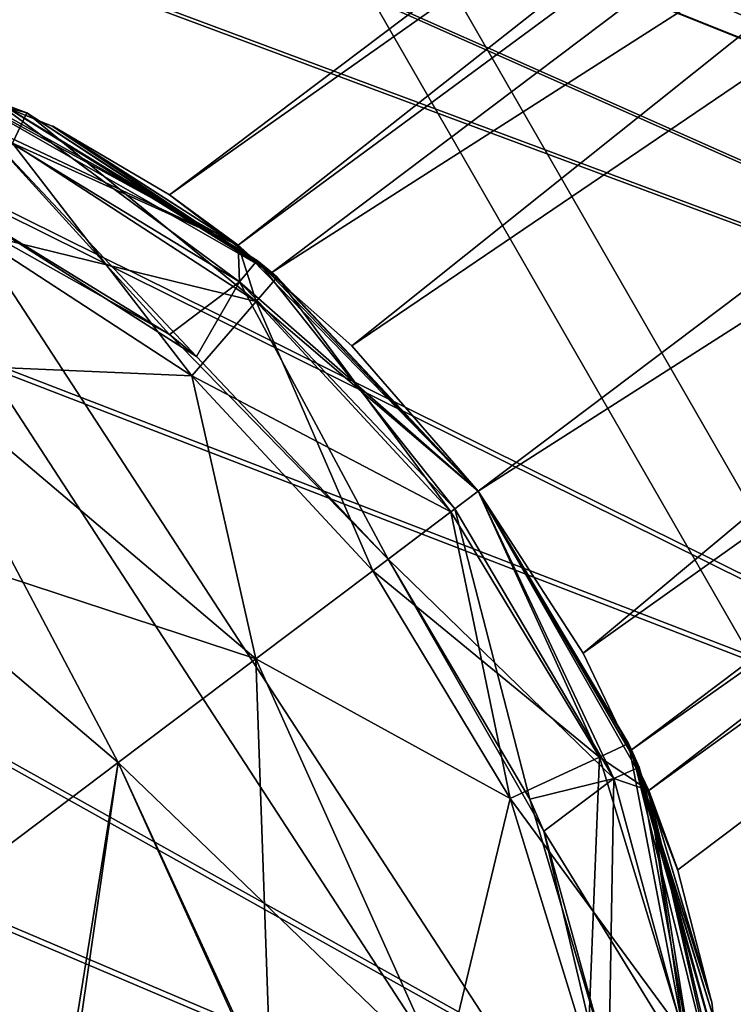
# Model space of a CAD drawing. Header units: metres. Extents: x -904 to 0, y -908 to 0.
# Tile 101 of 142: x -156 to -144, y -171 to -154. Entities that reach past the tile are written whole.
import ezdxf

# ---------------------------------------------------------------- set-up
doc = ezdxf.new("R2010")
doc.units = ezdxf.units.M

msp = doc.modelspace()

# ---------------------------------------------------------------- linework, layer by layer
at = {"layer": 'None012311'}
for points in [[(-264.332214, -57.531643, 123.974747), (-243.170029, -56.729248, 123.995758), (-63.008152, -302.295593, 117.565376)], [(-63.008152, -302.295593, 117.565376), (-243.170029, -56.729248, 123.995758), (-222.050903, -58.298695, 123.954659)], [(-297.830109, -60.486073, 123.897385), (-264.332214, -57.531643, 123.974747), (-63.008152, -302.295593, 117.565376)], [(-222.050903, -58.298695, 123.954659), (-201.240021, -62.22023, 123.851974), (-63.008152, -302.295593, 117.565376)], [(-242.291733, -59.376686, 126.92746), (-262.718689, -60.035652, 126.910202), (-65.261642, -300.990356, 120.600586)], [(-65.261642, -300.990356, 120.600586), (-221.537735, -60.995937, 126.885056), (-242.291733, -59.376686, 126.92746)], [(-262.718689, -60.035652, 126.910202), (-296.668427, -62.81105, 126.837532), (-65.261642, -300.990356, 120.600586)], [(-63.008152, -302.295593, 117.565376), (-331.364288, -63.040817, 123.830482), (-297.830109, -60.486073, 123.897385)], [(-201.261032, -64.869583, 126.783623), (-221.537735, -60.995937, 126.885056), (-65.261642, -300.990356, 120.600586)], [(-201.240021, -62.22023, 123.851974), (-180.998627, -68.444519, 123.68898), (-63.008152, -302.295593, 117.565376)], [(-65.261642, -300.990356, 120.600586), (-296.668427, -62.81105, 126.837532), (-330.762848, -65.236298, 126.774025)], [(-398.51358, -66.948952, 123.728142), (-331.364288, -63.040817, 123.830482), (-63.008152, -302.295593, 117.565376)], [(-181.641327, -70.920166, 126.625183), (-201.261032, -64.869583, 126.783623), (-65.261642, -300.990356, 120.600586)], [(-399.362701, -68.982285, 126.675926), (-65.261642, -300.990356, 120.600586), (-330.762848, -65.236298, 126.774025)], [(-465.701691, -69.252586, 123.667824), (-398.51358, -66.948952, 123.728142), (-69.298546, -367.238312, 115.864792)], [(-398.51358, -66.948952, 123.728142), (-66.409767, -334.739563, 116.715805), (-69.298546, -367.238312, 115.864792)], [(-66.409767, -334.739563, 116.715805), (-398.51358, -66.948952, 123.728142), (-63.008152, -302.295593, 117.565376)], [(-63.008152, -302.295593, 117.565376), (-180.998627, -68.444519, 123.68898), (-161.580826, -76.893288, 123.467743)], [(-71.333969, -367.13382, 118.868553), (-399.362701, -68.982285, 126.675926), (-465.757965, -71.129059, 126.619713)], [(-71.333969, -367.13382, 118.868553), (-68.556686, -334.277802, 119.72892), (-399.362701, -68.982285, 126.675926)], [(-68.556686, -334.277802, 119.72892), (-65.261642, -300.990356, 120.600586), (-399.362701, -68.982285, 126.675926)], [(-452.00235, -701.143799, 107.12117), (-465.701691, -69.252586, 123.667824), (-71.672775, -399.771973, 115.012871)], [(-465.701691, -69.252586, 123.667824), (-69.298546, -367.238312, 115.864792), (-71.672775, -399.771973, 115.012871)], [(-65.261642, -300.990356, 120.600586), (-171.608429, -74.965912, 126.519241), (-181.641327, -70.920166, 126.625183)], [(-73.59713, -399.498657, 118.021057), (-465.757965, -71.129059, 126.619713), (-452.00235, -703.006531, 110.073418)], [(-73.59713, -399.498657, 118.021057), (-71.333969, -367.13382, 118.868553), (-465.757965, -71.129059, 126.619713)], [(-162.537094, -79.228813, 126.407616), (-171.608429, -74.965912, 126.519241), (-65.261642, -300.990356, 120.600586)], [(-161.580826, -76.893288, 123.467743), (-143.23024, -87.460297, 123.19104), (-63.008152, -302.295593, 117.565376)], [(-153.423279, -84.138039, 126.27906), (-162.537094, -79.228813, 126.407616), (-65.261642, -300.990356, 120.600586)], [(-65.261642, -300.990356, 120.600586), (-144.563904, -89.568611, 126.136856), (-153.423279, -84.138039, 126.27906)], [(-136.558075, -95.093575, 125.99218), (-144.563904, -89.568611, 126.136856), (-65.261642, -300.990356, 120.600586)]]:
    msp.add_3dface(points, dxfattribs=at)
at = {"layer": 'None012314'}
for points in [[(-98.515457, -115.3535, 1958.627197), (-153.790512, -157.00679, 1958.627197), (-152.569992, -157.898438, 1963.055176)], [(-153.790512, -157.00679, 1958.627197), (-98.515457, -115.3535, 1958.627197), (-97.193443, -117.107849, 1953.323853)], [(-98.515457, -115.3535, 1358.627197), (-153.790512, -157.00679, 1358.627197), (-152.569992, -157.898438, 1363.055176)], [(-153.790512, -157.00679, 1358.627197), (-98.515457, -115.3535, 1358.627197), (-97.193443, -117.107849, 1353.323853)], [(-97.193443, -117.107849, 1963.930542), (-98.515457, -115.3535, 1958.627197), (-152.569992, -157.898438, 1963.055176)], [(-97.193443, -117.107849, 1363.930542), (-98.515457, -115.3535, 1358.627197), (-152.569992, -157.898438, 1363.055176)], [(-151.971924, -158.385361, 1953.325195), (-153.790512, -157.00679, 1958.627197), (-97.193443, -117.107849, 1953.323853)], [(-151.971924, -158.385361, 1353.325195), (-153.790512, -157.00679, 1358.627197), (-97.193443, -117.107849, 1353.323853)], [(-97.193443, -117.107849, 1963.930542), (-152.569992, -157.898438, 1963.055176), (-150.5513, -159.689209, 1965.307983)], [(-97.193443, -117.107849, 1363.930542), (-152.569992, -157.898438, 1363.055176), (-150.5513, -159.689209, 1365.307983)], [(-151.971924, -158.385361, 1953.325195), (-97.193443, -117.107849, 1953.323853), (-94.001808, -121.343231, 1951.127197)], [(-151.971924, -158.385361, 1353.325195), (-97.193443, -117.107849, 1353.323853), (-94.001808, -121.343231, 1351.127197)], [(-94.001808, -121.343231, 1966.127197), (-97.193443, -117.107849, 1963.930542), (-150.5513, -159.689209, 1965.307983)], [(-94.001808, -121.343231, 1366.127197), (-97.193443, -117.107849, 1363.930542), (-150.5513, -159.689209, 1365.307983)], [(-148.308762, -162.267014, 1951.127197), (-151.971924, -158.385361, 1953.325195), (-94.001808, -121.343231, 1951.127197)], [(-148.308762, -162.267014, 1351.127197), (-151.971924, -158.385361, 1353.325195), (-94.001808, -121.343231, 1351.127197)], [(-94.001808, -121.343231, 1966.127197), (-150.5513, -159.689209, 1965.307983), (-148.309769, -162.265686, 1966.127197)], [(-94.001808, -121.343231, 1366.127197), (-150.5513, -159.689209, 1365.307983), (-148.309769, -162.265686, 1366.127197)], [(-146.445526, -165.139389, 1965.304443), (-94.001808, -121.343231, 1966.127197), (-148.309769, -162.265686, 1966.127197)], [(-146.445526, -165.139389, 1365.304443), (-94.001808, -121.343231, 1366.127197), (-148.309769, -162.265686, 1366.127197)], [(-148.308762, -162.267014, 1951.127197), (-94.001808, -121.343231, 1951.127197), (-90.810173, -125.578621, 1953.323853)], [(-148.308762, -162.267014, 1351.127197), (-94.001808, -121.343231, 1351.127197), (-90.810173, -125.578621, 1353.323853)], [(-90.810173, -125.578621, 1963.930542), (-94.001808, -121.343231, 1966.127197), (-146.445526, -165.139389, 1965.304443)], [(-90.810173, -125.578621, 1363.930542), (-94.001808, -121.343231, 1366.127197), (-146.445526, -165.139389, 1365.304443)], [(-145.587128, -166.858154, 1953.325195), (-148.308762, -162.267014, 1951.127197), (-90.810173, -125.578621, 1953.323853)], [(-145.587128, -166.858154, 1353.325195), (-148.308762, -162.267014, 1351.127197), (-90.810173, -125.578621, 1353.323853)], [(-145.279541, -167.577972, 1963.039795), (-90.810173, -125.578621, 1963.930542), (-146.445526, -165.139389, 1965.304443)], [(-145.279541, -167.577972, 1363.039795), (-90.810173, -125.578621, 1363.930542), (-146.445526, -165.139389, 1365.304443)], [(-145.587128, -166.858154, 1953.325195), (-90.810173, -125.578621, 1953.323853), (-89.488159, -127.33297, 1958.627197)], [(-145.587128, -166.858154, 1353.325195), (-90.810173, -125.578621, 1353.323853), (-89.488159, -127.33297, 1358.627197)], [(-89.488159, -127.33297, 1958.627197), (-90.810173, -125.578621, 1963.930542), (-145.279541, -167.577972, 1963.039795)], [(-89.488159, -127.33297, 1358.627197), (-90.810173, -125.578621, 1363.930542), (-145.279541, -167.577972, 1363.039795)], [(-144.763199, -168.986267, 1958.627197), (-145.587128, -166.858154, 1953.325195), (-89.488159, -127.33297, 1958.627197)], [(-144.763199, -168.986267, 1358.627197), (-145.587128, -166.858154, 1353.325195), (-89.488159, -127.33297, 1358.627197)], [(-144.763199, -168.986267, 1958.627197), (-89.488159, -127.33297, 1958.627197), (-145.279541, -167.577972, 1963.039795)], [(-144.763199, -168.986267, 1358.627197), (-89.488159, -127.33297, 1358.627197), (-145.279541, -167.577972, 1363.039795)], [(-156.321747, -155.553619, 1336.627197), (-156.575333, -156.089493, 1333.565796), (-161.864639, -154.093933, 1336.627197)], [(-156.321747, -155.553619, 1336.627197), (-161.864639, -154.093933, 1336.627197), (-158.071854, -154.895218, 1358.627197)], [(-152.569992, -157.898438, 1963.055176), (-158.071854, -154.895218, 1958.627197), (-158.058243, -154.843445, 1980.627197)], [(-152.569992, -157.898438, 1363.055176), (-158.071854, -154.895218, 1358.627197), (-158.058243, -154.843445, 1380.627197)], [(-152.569992, -157.898438, 1963.055176), (-155.870773, -155.787064, 1958.627197), (-158.071854, -154.895218, 1958.627197)], [(-152.569992, -157.898438, 1363.055176), (-155.870773, -155.787064, 1358.627197), (-158.071854, -154.895218, 1358.627197)], [(-157.043091, -155.230957, 1936.627197), (-158.071854, -154.895218, 1958.627197), (-151.971924, -158.385361, 1953.325195)], [(-151.971924, -158.385361, 1953.325195), (-158.071854, -154.895218, 1958.627197), (-155.870773, -155.787064, 1958.627197)], [(-156.321747, -155.553619, 1336.627197), (-158.071854, -154.895218, 1358.627197), (-151.971924, -158.385361, 1353.325195)], [(-151.971924, -158.385361, 1353.325195), (-158.071854, -154.895218, 1358.627197), (-155.870773, -155.787064, 1358.627197)], [(-152.569992, -157.898438, 1963.055176), (-158.058243, -154.843445, 1980.627197), (-152.570053, -157.898361, 1980.627197)], [(-152.569992, -157.898438, 1363.055176), (-158.058243, -154.843445, 1380.627197), (-152.570053, -157.898361, 1380.627197)], [(-152.570053, -157.898361, 1980.627197), (-158.058243, -154.843445, 1980.627197), (-156.575333, -156.089493, 1983.688721)], [(-152.570053, -157.898361, 1380.627197), (-158.058243, -154.843445, 1380.627197), (-157.234665, -155.703217, 1383.455811)], [(-152.54483, -158.54808, 1933.798706), (-157.234665, -155.703217, 1933.798706), (-157.043091, -155.230957, 1936.627197)], [(-152.230652, -158.170471, 1936.627197), (-152.54483, -158.54808, 1933.798706), (-157.043091, -155.230957, 1936.627197)], [(-152.230652, -158.170471, 1936.627197), (-157.043091, -155.230957, 1936.627197), (-151.971924, -158.385361, 1953.325195)], [(-152.250381, -158.896774, 1333.565796), (-156.575333, -156.089493, 1333.565796), (-156.321747, -155.553619, 1336.627197)], [(-151.874664, -158.46785, 1336.627197), (-152.250381, -158.896774, 1333.565796), (-156.321747, -155.553619, 1336.627197)], [(-151.874664, -158.46785, 1336.627197), (-156.321747, -155.553619, 1336.627197), (-151.971924, -158.385361, 1353.325195)], [(-157.234665, -155.703217, 1383.455811), (-158.630539, -156.761826, 1385.918701), (-153.789536, -159.483643, 1385.918701)], [(-153.306458, -159.876114, 1931.335693), (-157.476624, -157.222977, 1931.335693), (-157.234665, -155.703217, 1933.798706)], [(-152.54483, -158.54808, 1933.798706), (-153.306458, -159.876114, 1931.335693), (-157.234665, -155.703217, 1933.798706)], [(-152.570053, -157.898361, 1380.627197), (-157.234665, -155.703217, 1383.455811), (-152.54483, -158.54808, 1383.455811)], [(-152.54483, -158.54808, 1383.455811), (-157.234665, -155.703217, 1383.455811), (-153.789536, -159.483643, 1385.918701)], [(-155.862198, -155.791306, 1958.627197), (-155.870773, -155.787064, 1958.627197), (-152.569992, -157.898438, 1963.055176)], [(-155.862198, -155.791306, 1358.627197), (-155.870773, -155.787064, 1358.627197), (-152.569992, -157.898438, 1363.055176)], [(-155.870773, -155.787064, 1958.627197), (-155.862198, -155.791306, 1958.627197), (-151.971924, -158.385361, 1953.325195)], [(-155.870773, -155.787064, 1358.627197), (-155.862198, -155.791306, 1358.627197), (-151.971924, -158.385361, 1353.325195)], [(-153.790512, -157.00679, 1958.627197), (-155.862198, -155.791306, 1958.627197), (-152.569992, -157.898438, 1963.055176)], [(-153.790512, -157.00679, 1358.627197), (-155.862198, -155.791306, 1358.627197), (-152.569992, -157.898438, 1363.055176)], [(-155.862198, -155.791306, 1958.627197), (-153.790512, -157.00679, 1958.627197), (-151.971924, -158.385361, 1953.325195)], [(-155.862198, -155.791306, 1358.627197), (-153.790512, -157.00679, 1358.627197), (-151.971924, -158.385361, 1353.325195)], [(-153.390533, -160.21666, 1330.970337), (-157.325424, -157.656113, 1330.970337), (-156.575333, -156.089493, 1333.565796)], [(-156.575333, -156.089493, 1983.688721), (-157.325424, -157.656113, 1986.284058), (-152.250381, -158.896774, 1983.688721)], [(-152.250381, -158.896774, 1333.565796), (-153.390533, -160.21666, 1330.970337), (-156.575333, -156.089493, 1333.565796)], [(-152.250381, -158.896774, 1983.688721), (-152.570053, -157.898361, 1980.627197), (-156.575333, -156.089493, 1983.688721)], [(-153.789536, -159.483643, 1385.918701), (-158.630539, -156.761826, 1385.918701), (-157.476624, -157.222977, 1931.335693)], [(-153.306458, -159.876114, 1931.335693), (-153.789536, -159.483643, 1385.918701), (-157.476624, -157.222977, 1931.335693)], [(-158.447998, -160.000702, 1329.236206), (-157.325424, -157.656113, 1330.970337), (-153.390533, -160.21666, 1330.970337)], [(-157.325424, -157.656113, 1986.284058), (-158.447998, -160.000702, 1988.018311), (-153.390533, -160.21666, 1986.284058)], [(-157.325424, -157.656113, 1986.284058), (-153.390533, -160.21666, 1986.284058), (-152.250381, -158.896774, 1983.688721)], [(-150.5513, -159.689209, 1965.307983), (-152.570053, -157.898361, 1980.627197), (-148.309769, -162.265686, 1966.127197)], [(-152.570053, -157.898361, 1980.627197), (-148.309753, -162.265686, 1980.627197), (-148.309769, -162.265686, 1966.127197)], [(-150.5513, -159.689209, 1965.307983), (-152.569992, -157.898438, 1963.055176), (-152.570053, -157.898361, 1980.627197)], [(-150.5513, -159.689209, 1365.307983), (-152.570053, -157.898361, 1380.627197), (-148.309769, -162.265686, 1366.127197)], [(-152.570053, -157.898361, 1380.627197), (-148.309753, -162.265686, 1380.627197), (-148.309769, -162.265686, 1366.127197)], [(-150.5513, -159.689209, 1365.307983), (-152.569992, -157.898438, 1363.055176), (-152.570053, -157.898361, 1380.627197)], [(-152.250381, -158.896774, 1983.688721), (-148.309753, -162.265686, 1980.627197), (-152.570053, -157.898361, 1980.627197)], [(-148.309753, -162.265686, 1380.627197), (-152.570053, -157.898361, 1380.627197), (-152.54483, -158.54808, 1383.455811)], [(-148.721786, -162.577515, 1933.798706), (-152.54483, -158.54808, 1933.798706), (-152.230652, -158.170471, 1936.627197)], [(-148.309097, -162.266556, 1936.627197), (-148.721786, -162.577515, 1933.798706), (-152.230652, -158.170471, 1936.627197)], [(-148.309097, -162.266556, 1936.627197), (-152.230652, -158.170471, 1936.627197), (-148.308762, -162.267014, 1951.127197)], [(-152.230652, -158.170471, 1936.627197), (-151.971924, -158.385361, 1953.325195), (-148.308762, -162.267014, 1951.127197)], [(-148.79509, -162.633499, 1333.565796), (-152.250381, -158.896774, 1333.565796), (-151.874664, -158.46785, 1336.627197)], [(-151.874664, -158.46785, 1336.627197), (-151.971924, -158.385361, 1353.325195), (-148.308762, -162.267014, 1351.127197)], [(-148.308762, -162.267014, 1336.627197), (-148.79509, -162.633499, 1333.565796), (-151.874664, -158.46785, 1336.627197)], [(-148.308762, -162.267014, 1336.627197), (-151.874664, -158.46785, 1336.627197), (-148.308762, -162.267014, 1351.127197)], [(-152.54483, -158.54808, 1383.455811), (-153.789536, -159.483643, 1385.918701), (-149.906448, -163.470001, 1385.918701)], [(-149.906357, -163.470123, 1931.335693), (-153.306458, -159.876114, 1931.335693), (-152.54483, -158.54808, 1933.798706)], [(-148.721786, -162.577515, 1933.798706), (-149.906357, -163.470123, 1931.335693), (-152.54483, -158.54808, 1933.798706)], [(-148.309753, -162.265686, 1380.627197), (-152.54483, -158.54808, 1383.455811), (-148.721786, -162.577515, 1383.455688)], [(-148.721786, -162.577515, 1383.455688), (-152.54483, -158.54808, 1383.455811), (-149.906448, -163.470001, 1385.918701)], [(-150.180069, -163.67717, 1330.970337), (-153.390533, -160.21666, 1330.970337), (-152.250381, -158.896774, 1333.565796)], [(-153.390533, -160.21666, 1986.284058), (-148.79509, -162.633499, 1983.688721), (-152.250381, -158.896774, 1983.688721)], [(-148.79509, -162.633499, 1333.565796), (-150.180069, -163.67717, 1330.970337), (-152.250381, -158.896774, 1333.565796)], [(-148.79509, -162.633499, 1983.688721), (-148.309753, -162.265686, 1980.627197), (-152.250381, -158.896774, 1983.688721)], [(-149.906448, -163.470001, 1385.918701), (-153.789536, -159.483643, 1385.918701), (-149.906357, -163.470123, 1931.335693)], [(-153.789536, -159.483643, 1385.918701), (-153.306458, -159.876114, 1931.335693), (-149.906357, -163.470123, 1931.335693)], [(-154.697815, -167.081573, 1328.627197), (-159.765427, -162.774551, 1328.627197), (-158.447998, -160.000702, 1329.236206)], [(-158.447998, -160.000702, 1988.018311), (-159.765427, -162.774551, 1988.627197), (-152.252823, -165.23912, 1988.018311)], [(-152.252823, -165.23912, 1329.236206), (-154.697815, -167.081573, 1328.627197), (-158.447998, -160.000702, 1329.236206)], [(-152.252823, -165.23912, 1329.236206), (-158.447998, -160.000702, 1329.236206), (-153.390533, -160.21666, 1330.970337)], [(-158.447998, -160.000702, 1988.018311), (-152.252823, -165.23912, 1988.018311), (-153.390533, -160.21666, 1986.284058)], [(-152.252823, -165.23912, 1329.236206), (-153.390533, -160.21666, 1330.970337), (-150.180069, -163.67717, 1330.970337)], [(-152.252823, -165.23912, 1988.018311), (-150.180069, -163.67717, 1986.284058), (-153.390533, -160.21666, 1986.284058)], [(-150.180069, -163.67717, 1986.284058), (-148.79509, -162.633499, 1983.688721), (-153.390533, -160.21666, 1986.284058)], [(-146.155502, -166.984909, 1983.688721), (-148.309753, -162.265686, 1980.627197), (-148.79509, -162.633499, 1983.688721)], [(-146.155502, -166.984909, 1333.565796), (-148.79509, -162.633499, 1333.565796), (-148.308762, -162.267014, 1336.627197)], [(-145.901932, -167.362946, 1383.455688), (-148.309753, -162.265686, 1380.627197), (-148.721786, -162.577515, 1383.455688)], [(-145.901932, -167.362946, 1933.798706), (-148.721786, -162.577515, 1933.798706), (-148.309097, -162.266556, 1936.627197)], [(-145.279495, -167.578049, 1980.627197), (-146.445526, -165.139389, 1965.304443), (-148.309769, -162.265686, 1966.127197)], [(-148.309769, -162.265686, 1966.127197), (-148.309753, -162.265686, 1980.627197), (-145.279495, -167.578049, 1980.627197)], [(-145.279495, -167.578049, 1380.627197), (-146.445526, -165.139389, 1365.304443), (-148.309769, -162.265686, 1366.127197)], [(-148.309769, -162.265686, 1366.127197), (-148.309753, -162.265686, 1380.627197), (-145.279495, -167.578049, 1380.627197)], [(-145.279495, -167.578049, 1980.627197), (-148.309753, -162.265686, 1980.627197), (-146.155502, -166.984909, 1983.688721)], [(-145.279495, -167.578049, 1380.627197), (-148.309753, -162.265686, 1380.627197), (-145.901932, -167.362946, 1383.455688)], [(-145.452362, -167.164978, 1936.627197), (-145.901932, -167.362946, 1933.798706), (-148.309097, -162.266556, 1936.627197)], [(-148.309097, -162.266556, 1936.627197), (-148.308762, -162.267014, 1951.127197), (-145.452362, -167.164978, 1936.627197)], [(-145.639603, -166.741974, 1336.627197), (-146.155502, -166.984909, 1333.565796), (-148.308762, -162.267014, 1336.627197)], [(-148.308762, -162.267014, 1951.127197), (-145.587128, -166.858154, 1953.325195), (-145.452362, -167.164978, 1936.627197)], [(-148.308762, -162.267014, 1336.627197), (-148.308762, -162.267014, 1351.127197), (-145.639603, -166.741974, 1336.627197)], [(-148.308762, -162.267014, 1351.127197), (-145.587128, -166.858154, 1353.325195), (-145.639603, -166.741974, 1336.627197)], [(-147.738495, -167.717072, 1330.970337), (-150.180069, -163.67717, 1330.970337), (-148.79509, -162.633499, 1333.565796)], [(-148.79509, -162.633499, 1983.688721), (-150.180069, -163.67717, 1986.284058), (-146.155502, -166.984909, 1983.688721)], [(-148.721786, -162.577515, 1383.455688), (-149.906448, -163.470001, 1385.918701), (-145.901932, -167.362946, 1383.455688)], [(-147.388489, -167.729126, 1931.335693), (-149.906357, -163.470123, 1931.335693), (-148.721786, -162.577515, 1933.798706)], [(-146.155502, -166.984909, 1333.565796), (-147.738495, -167.717072, 1330.970337), (-148.79509, -162.633499, 1333.565796)], [(-145.901932, -167.362946, 1933.798706), (-147.388489, -167.729126, 1931.335693), (-148.721786, -162.577515, 1933.798706)], [(-154.697815, -167.081573, 1328.627197), (-161.086868, -171.896133, 1328.627197), (-159.765427, -162.774551, 1328.627197)], [(-154.697815, -167.081573, 1988.627197), (-159.765427, -162.774551, 1988.627197), (-161.086868, -171.896133, 1988.627197)], [(-159.765427, -162.774551, 1988.627197), (-154.697815, -167.081573, 1988.627197), (-152.252823, -165.23912, 1988.018311)], [(-149.906448, -163.470001, 1385.918701), (-149.906357, -163.470123, 1931.335693), (-147.144592, -168.301041, 1385.918701)], [(-149.906448, -163.470001, 1385.918701), (-147.144592, -168.301041, 1385.918701), (-145.901932, -167.362946, 1383.455688)], [(-149.906357, -163.470123, 1931.335693), (-147.388489, -167.729126, 1931.335693), (-147.144592, -168.301041, 1385.918701)], [(-147.738495, -167.717072, 1330.970337), (-152.252823, -165.23912, 1329.236206), (-150.180069, -163.67717, 1330.970337)], [(-147.738495, -167.717072, 1986.284058), (-150.180069, -163.67717, 1986.284058), (-152.252823, -165.23912, 1988.018311)], [(-146.155502, -166.984909, 1983.688721), (-150.180069, -163.67717, 1986.284058), (-147.738495, -167.717072, 1986.284058)], [(-151.981598, -172.982147, 1328.627197), (-154.697815, -167.081573, 1328.627197), (-152.252823, -165.23912, 1329.236206)], [(-152.252823, -165.23912, 1988.018311), (-154.697815, -167.081573, 1988.627197), (-148.92485, -172.638153, 1988.018311)], [(-148.92485, -172.638153, 1329.236206), (-152.252823, -165.23912, 1329.236206), (-147.738495, -167.717072, 1330.970337)], [(-148.92485, -172.638153, 1329.236206), (-151.981598, -172.982147, 1328.627197), (-152.252823, -165.23912, 1329.236206)], [(-148.92485, -172.638153, 1988.018311), (-147.738495, -167.717072, 1986.284058), (-152.252823, -165.23912, 1988.018311)], [(-145.279541, -167.577972, 1963.039795), (-146.445526, -165.139389, 1965.304443), (-145.279495, -167.578049, 1980.627197)], [(-145.279541, -167.577972, 1363.039795), (-146.445526, -165.139389, 1365.304443), (-145.279495, -167.578049, 1380.627197)], [(-144.649017, -171.916092, 1333.565796), (-146.155502, -166.984909, 1333.565796), (-145.639603, -166.741974, 1336.627197)], [(-144.06398, -171.820038, 1336.627197), (-144.649017, -171.916092, 1333.565796), (-145.639603, -166.741974, 1336.627197)], [(-145.639603, -166.741974, 1336.627197), (-145.587128, -166.858154, 1353.325195), (-144.06398, -171.820038, 1336.627197)], [(-146.361664, -172.205307, 1330.970337), (-147.738495, -167.717072, 1330.970337), (-146.155502, -166.984909, 1333.565796)], [(-144.649017, -171.916092, 1983.688721), (-146.155502, -166.984909, 1983.688721), (-147.738495, -167.717072, 1986.284058)], [(-144.649017, -171.916092, 1333.565796), (-146.361664, -172.205307, 1330.970337), (-146.155502, -166.984909, 1333.565796)], [(-144.649017, -171.916092, 1983.688721), (-145.279495, -167.578049, 1980.627197), (-146.155502, -166.984909, 1983.688721)], [(-145.452362, -167.164978, 1936.627197), (-145.587128, -166.858154, 1953.325195), (-143.952805, -172.601105, 1936.627197)], [(-145.587128, -166.858154, 1953.325195), (-143.916656, -173.588837, 1958.627197), (-143.952805, -172.601105, 1936.627197)], [(-144.763199, -168.986267, 1958.627197), (-144.7603, -168.995163, 1958.627197), (-145.587128, -166.858154, 1953.325195)], [(-144.7603, -168.995163, 1958.627197), (-144.164093, -171.322144, 1958.627197), (-145.587128, -166.858154, 1953.325195)], [(-145.587128, -166.858154, 1953.325195), (-144.164093, -171.322144, 1958.627197), (-144.162369, -171.331558, 1958.627197)], [(-144.162369, -171.331558, 1958.627197), (-143.916656, -173.588837, 1958.627197), (-145.587128, -166.858154, 1953.325195)], [(-145.587128, -166.858154, 1353.325195), (-143.916656, -173.588837, 1358.627197), (-144.06398, -171.820038, 1336.627197)], [(-144.763199, -168.986267, 1358.627197), (-144.7603, -168.995163, 1358.627197), (-145.587128, -166.858154, 1353.325195)], [(-144.7603, -168.995163, 1358.627197), (-144.164093, -171.322144, 1358.627197), (-145.587128, -166.858154, 1353.325195)], [(-145.587128, -166.858154, 1353.325195), (-144.164093, -171.322144, 1358.627197), (-144.162369, -171.331558, 1358.627197)], [(-144.162369, -171.331558, 1358.627197), (-143.916656, -173.588837, 1358.627197), (-145.587128, -166.858154, 1353.325195)], [(-156.019257, -176.20314, 1328.627197), (-161.086868, -171.896133, 1328.627197), (-154.697815, -167.081573, 1328.627197)], [(-154.697815, -167.081573, 1988.627197), (-161.086868, -171.896133, 1988.627197), (-156.163498, -176.133484, 1988.627197)], [(-151.954391, -173.139999, 1988.627197), (-154.697815, -167.081573, 1988.627197), (-156.163498, -176.133484, 1988.627197)], [(-151.981598, -172.982147, 1328.627197), (-156.019257, -176.20314, 1328.627197), (-154.697815, -167.081573, 1328.627197)], [(-154.697815, -167.081573, 1988.627197), (-151.954391, -173.139999, 1988.627197), (-148.92485, -172.638153, 1988.018311)], [(-144.459579, -172.655121, 1933.798706), (-145.901932, -167.362946, 1933.798706), (-145.452362, -167.164978, 1936.627197)], [(-143.952805, -172.601105, 1936.627197), (-144.459579, -172.655121, 1933.798706), (-145.452362, -167.164978, 1936.627197)], [(-145.987274, -172.468872, 1931.335693), (-147.388489, -167.729126, 1931.335693), (-145.901932, -167.362946, 1933.798706)], [(-145.901932, -167.362946, 1383.455688), (-147.144592, -168.301041, 1385.918701), (-144.459579, -172.655121, 1383.455811)], [(-144.459579, -172.655121, 1933.798706), (-145.987274, -172.468872, 1931.335693), (-145.901932, -167.362946, 1933.798706)], [(-144.459579, -172.655121, 1383.455811), (-145.279495, -167.578049, 1380.627197), (-145.901932, -167.362946, 1383.455688)], [(-146.361664, -172.205307, 1330.970337), (-148.92485, -172.638153, 1329.236206), (-147.738495, -167.717072, 1330.970337)], [(-146.361664, -172.205307, 1986.284058), (-147.738495, -167.717072, 1986.284058), (-148.92485, -172.638153, 1988.018311)], [(-144.649017, -171.916092, 1983.688721), (-147.738495, -167.717072, 1986.284058), (-146.361664, -172.205307, 1986.284058)], [(-147.144592, -168.301041, 1385.918701), (-147.388489, -167.729126, 1931.335693), (-145.987274, -172.468872, 1931.335693)], [(-143.865356, -173.586472, 1980.627197), (-143.916656, -173.588837, 1958.627197), (-145.279541, -167.577972, 1963.039795)], [(-143.916656, -173.588837, 1958.627197), (-144.162369, -171.331558, 1958.627197), (-145.279541, -167.577972, 1963.039795)], [(-145.279541, -167.577972, 1963.039795), (-144.162369, -171.331558, 1958.627197), (-144.164093, -171.322144, 1958.627197)], [(-144.164093, -171.322144, 1958.627197), (-144.7603, -168.995163, 1958.627197), (-145.279541, -167.577972, 1963.039795)], [(-144.7603, -168.995163, 1958.627197), (-144.763199, -168.986267, 1958.627197), (-145.279541, -167.577972, 1963.039795)], [(-143.865356, -173.586472, 1980.627197), (-145.279541, -167.577972, 1963.039795), (-145.279495, -167.578049, 1980.627197)], [(-143.865356, -173.586472, 1380.627197), (-143.916656, -173.588837, 1358.627197), (-145.279541, -167.577972, 1363.039795)], [(-143.916656, -173.588837, 1358.627197), (-144.162369, -171.331558, 1358.627197), (-145.279541, -167.577972, 1363.039795)], [(-145.279541, -167.577972, 1363.039795), (-144.162369, -171.331558, 1358.627197), (-144.164093, -171.322144, 1358.627197)], [(-144.164093, -171.322144, 1358.627197), (-144.7603, -168.995163, 1358.627197), (-145.279541, -167.577972, 1363.039795)], [(-144.7603, -168.995163, 1358.627197), (-144.763199, -168.986267, 1358.627197), (-145.279541, -167.577972, 1363.039795)], [(-143.865356, -173.586472, 1380.627197), (-145.279541, -167.577972, 1363.039795), (-145.279495, -167.578049, 1380.627197)], [(-143.865356, -173.586472, 1980.627197), (-145.279495, -167.578049, 1980.627197), (-144.649017, -171.916092, 1983.688721)], [(-143.865356, -173.586472, 1380.627197), (-145.279495, -167.578049, 1380.627197), (-144.459579, -172.655121, 1383.455811)], [(-145.987274, -172.468872, 1931.335693), (-145.861847, -173.704849, 1385.918701), (-147.144592, -168.301041, 1385.918701)], [(-147.144592, -168.301041, 1385.918701), (-145.861847, -173.704849, 1385.918701), (-144.459579, -172.655121, 1383.455811)]]:
    msp.add_3dface(points, dxfattribs=at)
at = {"layer": 'None012324'}
for points in [[(-191.963272, -133.299774, 1798.675049), (-192.565308, -134.718124, 1806.324951), (-127.065178, -160.846878, 1798.675049)], [(-191.963272, -133.299774, 1798.675049), (-127.065178, -160.846878, 1798.675049), (-192.550964, -134.684326, 1791.0177)], [(-192.550964, -134.684326, 1791.0177), (-128.102783, -163.291367, 1788.668579), (-194.238892, -138.660889, 1784.518921)], [(-127.065178, -160.846878, 1798.675049), (-128.102783, -163.291367, 1788.668579), (-192.550964, -134.684326, 1791.0177)], [(-192.565308, -134.718124, 1806.324951), (-194.26532, -138.723145, 1812.802979), (-128.12146, -163.335358, 1808.668579)], [(-192.565308, -134.718124, 1806.324951), (-128.12146, -163.335358, 1808.668579), (-127.065178, -160.846878, 1798.675049)], [(-194.26532, -138.723145, 1812.802979), (-196.80455, -144.705307, 1817.122925), (-130.988586, -170.090027, 1815.971558)], [(-194.238892, -138.660889, 1784.518921), (-130.956253, -170.01384, 1781.330688), (-196.770035, -144.623993, 1780.167969)], [(-194.26532, -138.723145, 1812.802979), (-130.988586, -170.090027, 1815.971558), (-128.12146, -163.335358, 1808.668579)], [(-128.102783, -163.291367, 1788.668579), (-130.956253, -170.01384, 1781.330688), (-194.238892, -138.660889, 1784.518921)], [(-196.770035, -144.623993, 1780.167969), (-134.860992, -179.212982, 1778.627319), (-199.759079, -151.665878, 1778.627319)], [(-130.956253, -170.01384, 1781.330688), (-134.860992, -179.212982, 1778.627319), (-196.770035, -144.623993, 1780.167969)], [(-196.80455, -144.705307, 1817.122925), (-199.796432, -151.75386, 1818.627075), (-134.898331, -179.300964, 1818.627197)], [(-196.80455, -144.705307, 1817.122925), (-134.898331, -179.300964, 1818.627197), (-130.988586, -170.090027, 1815.971558)], [(-199.796432, -151.75386, 1818.627075), (-202.785461, -158.795715, 1817.086426), (-134.898331, -179.300964, 1818.627197)], [(-134.860992, -179.212982, 1778.627319), (-202.750961, -158.714447, 1780.13147), (-199.759079, -151.665878, 1778.627319)], [(-202.785461, -158.795715, 1817.086426), (-205.316605, -164.758835, 1812.735474), (-138.80307, -188.500122, 1815.923828)], [(-138.770721, -188.423935, 1781.282837), (-205.290207, -164.696625, 1784.451416), (-202.750961, -158.714447, 1780.13147)], [(-134.898331, -179.300964, 1818.627197), (-202.785461, -158.795715, 1817.086426), (-138.80307, -188.500122, 1815.923828)], [(-134.860992, -179.212982, 1778.627319), (-138.770721, -188.423935, 1781.282837), (-202.750961, -158.714447, 1780.13147)], [(-205.316605, -164.758835, 1812.735474), (-207.004517, -168.735352, 1806.236694), (-141.65654, -195.22258, 1808.585815)], [(-141.637863, -195.178589, 1788.585815), (-206.990234, -168.701691, 1790.929443), (-205.290207, -164.696625, 1784.451416)], [(-138.80307, -188.500122, 1815.923828), (-205.316605, -164.758835, 1812.735474), (-141.65654, -195.22258, 1808.585815)], [(-138.770721, -188.423935, 1781.282837), (-141.637863, -195.178589, 1788.585815), (-205.290207, -164.696625, 1784.451416)], [(-142.694138, -197.667068, 1798.579468), (-207.592239, -170.119965, 1798.579468), (-206.990234, -168.701691, 1790.929443)], [(-207.004517, -168.735352, 1806.236694), (-207.592239, -170.119965, 1798.579468), (-142.694138, -197.667068, 1798.579468)], [(-141.65654, -195.22258, 1808.585815), (-207.004517, -168.735352, 1806.236694), (-142.694138, -197.667068, 1798.579468)], [(-141.637863, -195.178589, 1788.585815), (-142.694138, -197.667068, 1798.579468), (-206.990234, -168.701691, 1790.929443)]]:
    msp.add_3dface(points, dxfattribs=at)

doc.saveas('drawing.dxf')
